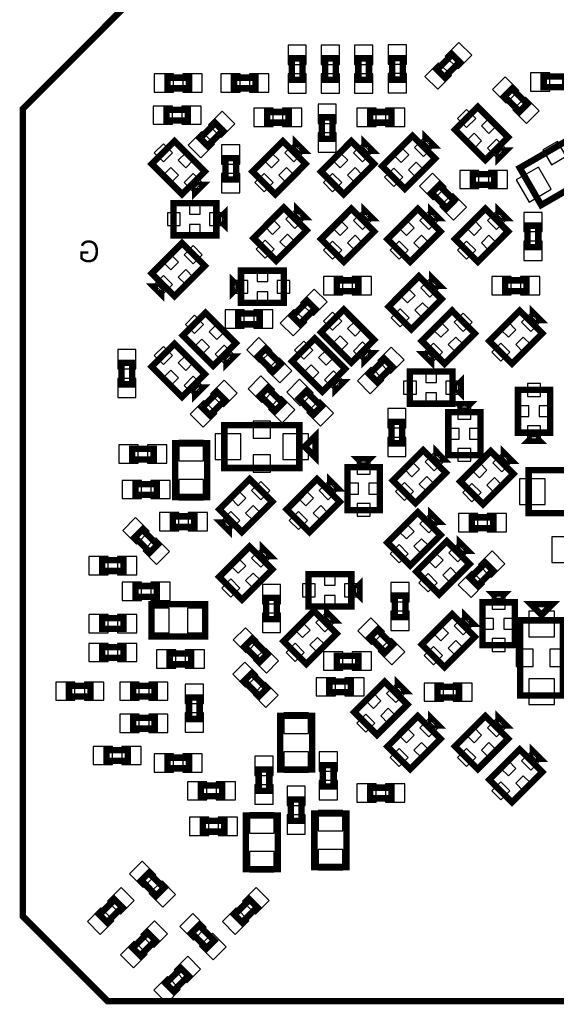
# Model space of a CAD drawing. Extents: x -197 to 9597, y -1478 to 7505.
# Tile 23 of 34: x 4061 to 4562, y 2678 to 3596. Entities that reach past the tile are written whole.
import ezdxf

# ---------------------------------------------------------------- set-up
doc = ezdxf.new("R2010")
doc.units = 0
for name, color, linetype in [('BG_BASY', 231, 'CONTINUOUS'), ('PG_ASSEMBLY_BOTTOM', 52, 'CONTINUOUS'), ('PIN_BOTTOM', 1, 'CONTINUOUS')]:
    doc.layers.add(name, color=color, linetype=linetype)

msp = doc.modelspace()

# ---------------------------------------------------------------- linework, layer by layer
at = {"layer": 'PG_ASSEMBLY_BOTTOM', "const_width": 6}
for points in [[(4176.48, 2681.016), (4777.48, 2681.016), (4937.48, 2841.016), (4937.48, 3547.016), (4869.48, 3615.016), (4166.48, 3615.016), (4064.48, 3513.016), (4064.48, 2760.016), (4143.48, 2681.016), (4176.48, 2681.016)], [(4315.48, 3540.016), (4315.48, 3560.016), (4325.48, 3560.016), (4325.48, 3540.016), (4315.48, 3540.016)], [(4346.48, 3540.016), (4346.48, 3560.016), (4356.48, 3560.016), (4356.48, 3540.016), (4346.48, 3540.016)], [(4377.48, 3540.016), (4377.48, 3560.016), (4387.48, 3560.016), (4387.48, 3540.016), (4377.48, 3540.016)], [(4409, 3540.111), (4409, 3560.111), (4419, 3560.111), (4419, 3540.111), (4409, 3540.111)], [(4472.087, 3556.552), (4457.944, 3542.409), (4450.873, 3549.48), (4465.016, 3563.623), (4472.087, 3556.552)], [(4219.48, 3532.016), (4199.48, 3532.016), (4199.48, 3542.016), (4219.48, 3542.016), (4219.48, 3532.016)], [(4261.48, 3542.016), (4281.48, 3542.016), (4281.48, 3532.016), (4261.48, 3532.016), (4261.48, 3542.016)], [(4550.48, 3543.016), (4570.48, 3543.016), (4570.48, 3533.016), (4550.48, 3533.016), (4550.48, 3543.016)], [(4528.016, 3510.409), (4513.873, 3524.552), (4520.944, 3531.623), (4535.087, 3517.48), (4528.016, 3510.409)], [(4496.016, 3465.267), (4467.731, 3493.552), (4488.944, 3514.765), (4517.229, 3486.48), (4496.016, 3465.267)], [(4218.48, 3502.016), (4198.48, 3502.016), (4198.48, 3512.016), (4218.48, 3512.016), (4218.48, 3502.016)], [(4292.479, 3510.016), (4312.481, 3510.016), (4312.481, 3500.016), (4292.479, 3500.016), (4292.479, 3510.016)], [(4353.48, 3505.016), (4353.48, 3485.016), (4343.48, 3485.016), (4343.48, 3505.016), (4353.48, 3505.016)], [(4388.48, 3510.016), (4408.48, 3510.016), (4408.48, 3500.016), (4388.48, 3500.016), (4388.48, 3510.016)], [(4251.087, 3492.552), (4236.944, 3478.409), (4229.873, 3485.48), (4244.016, 3499.623), (4251.087, 3492.552)], [(4449.229, 3466.552), (4420.944, 3438.267), (4399.731, 3459.48), (4428.016, 3487.765), (4449.229, 3466.552)], [(4447.461, 3478.926), (4440.39, 3485.997), (4440.39, 3478.926), (4447.461, 3478.926)], [(4608.791, 3458.196), (4548.169, 3423.195), (4528.169, 3457.836), (4588.791, 3492.837), (4608.791, 3458.196)], [(4213.016, 3433.267), (4184.731, 3461.552), (4205.944, 3482.765), (4234.229, 3454.48), (4213.016, 3433.267)], [(4328.229, 3461.552), (4299.944, 3433.267), (4278.731, 3454.48), (4307.016, 3482.765), (4328.229, 3461.552)], [(4326.461, 3473.926), (4319.39, 3480.997), (4319.39, 3473.926), (4326.461, 3473.926)], [(4392.229, 3461.552), (4363.944, 3433.267), (4342.731, 3454.48), (4371.016, 3482.765), (4392.229, 3461.552)], [(4390.461, 3473.926), (4383.39, 3480.997), (4383.39, 3473.926), (4390.461, 3473.926)], [(4508.39, 3467.035), (4515.461, 3474.106), (4508.39, 3474.106), (4508.39, 3467.035)], [(4263.48, 3467.016), (4263.48, 3447.016), (4253.48, 3447.016), (4253.48, 3467.016), (4263.48, 3467.016)], [(4484.48, 3452.016), (4504.48, 3452.016), (4504.48, 3442.016), (4484.48, 3442.016), (4484.48, 3452.016)], [(4225.39, 3435.035), (4232.461, 3442.106), (4225.39, 3442.106), (4225.39, 3435.035)], [(4452.944, 3441.623), (4467.087, 3427.48), (4460.016, 3420.409), (4445.873, 3434.552), (4452.944, 3441.623)], [(4244.981, 3395.016), (4204.979, 3395.016), (4204.979, 3425.016), (4244.981, 3425.016), (4244.981, 3395.016)], [(4329.229, 3399.552), (4300.944, 3371.267), (4279.731, 3392.48), (4308.016, 3420.765), (4329.229, 3399.552)], [(4327.461, 3411.926), (4320.39, 3418.997), (4320.39, 3411.926), (4327.461, 3411.926)], [(4390.461, 3410.926), (4383.39, 3417.997), (4383.39, 3410.926), (4390.461, 3410.926)], [(4452.461, 3410.926), (4445.39, 3417.997), (4445.39, 3410.926), (4452.461, 3410.926)], [(4515.461, 3410.926), (4508.39, 3417.997), (4508.39, 3410.926), (4515.461, 3410.926)], [(4252.48, 3405.016), (4252.48, 3415.016), (4247.48, 3410.016), (4252.48, 3405.016)], [(4392.229, 3398.552), (4363.944, 3370.267), (4342.731, 3391.48), (4371.016, 3419.765), (4392.229, 3398.552)], [(4454.229, 3398.552), (4425.944, 3370.267), (4404.731, 3391.48), (4433.016, 3419.765), (4454.229, 3398.552)], [(4517.229, 3398.552), (4488.944, 3370.267), (4467.731, 3391.48), (4496.016, 3419.765), (4517.229, 3398.552)], [(4535.48, 3384.016), (4535.48, 3404.016), (4545.48, 3404.016), (4545.48, 3384.016), (4535.48, 3384.016)], [(4184.731, 3359.48), (4213.016, 3387.765), (4234.229, 3366.552), (4205.944, 3338.267), (4184.731, 3359.48)], [(4267.979, 3362.016), (4307.981, 3362.016), (4307.981, 3332.016), (4267.979, 3332.016), (4267.979, 3362.016)], [(4455.229, 3335.552), (4426.944, 3307.267), (4405.731, 3328.48), (4434.016, 3356.765), (4455.229, 3335.552)], [(4453.461, 3347.926), (4446.39, 3354.997), (4446.39, 3347.926), (4453.461, 3347.926)], [(4260.48, 3352.016), (4260.48, 3342.016), (4265.48, 3347.016), (4260.48, 3352.016)], [(4377.48, 3343.016), (4357.48, 3343.016), (4357.48, 3353.016), (4377.48, 3353.016), (4377.48, 3343.016)], [(4514.48, 3353.016), (4534.48, 3353.016), (4534.48, 3343.016), (4514.48, 3343.016), (4514.48, 3353.016)], [(4186.499, 3347.106), (4193.57, 3340.035), (4193.57, 3347.106), (4186.499, 3347.106)], [(4315.873, 3319.48), (4330.016, 3333.623), (4337.087, 3326.552), (4322.944, 3312.409), (4315.873, 3319.48)], [(4242.016, 3273.267), (4213.731, 3301.552), (4234.944, 3322.765), (4263.229, 3294.48), (4242.016, 3273.267)], [(4285.48, 3312.016), (4265.48, 3312.016), (4265.48, 3322.016), (4285.48, 3322.016), (4285.48, 3312.016)], [(4371.016, 3276.267), (4342.731, 3304.552), (4363.944, 3325.765), (4392.229, 3297.48), (4371.016, 3276.267)], [(4436.731, 3296.48), (4465.016, 3324.765), (4486.229, 3303.552), (4457.944, 3275.267), (4436.731, 3296.48)], [(4549.229, 3303.552), (4520.944, 3275.267), (4499.731, 3296.48), (4528.016, 3324.765), (4549.229, 3303.552)], [(4547.461, 3315.926), (4540.39, 3322.997), (4540.39, 3315.926), (4547.461, 3315.926)], [(4213.016, 3244.267), (4184.731, 3272.552), (4205.944, 3293.765), (4234.229, 3265.48), (4213.016, 3244.267)], [(4344.016, 3249.267), (4315.731, 3277.552), (4336.944, 3298.765), (4365.229, 3270.48), (4344.016, 3249.267)], [(4290.944, 3289.123), (4305.087, 3274.98), (4298.016, 3267.909), (4283.873, 3282.052), (4290.944, 3289.123)], [(4383.39, 3278.035), (4390.461, 3285.106), (4383.39, 3285.106), (4383.39, 3278.035)], [(4438.499, 3284.106), (4445.57, 3277.035), (4445.57, 3284.106), (4438.499, 3284.106)], [(4156.48, 3256.016), (4156.48, 3276.016), (4166.48, 3276.016), (4166.48, 3256.016), (4156.48, 3256.016)], [(4254.39, 3275.035), (4261.461, 3282.106), (4254.39, 3282.106), (4254.39, 3275.035)], [(4409.087, 3272.552), (4394.944, 3258.409), (4387.873, 3265.48), (4402.016, 3279.623), (4409.087, 3272.552)], [(4465.48, 3238.016), (4425.48, 3238.016), (4425.48, 3268.016), (4465.48, 3268.016), (4465.48, 3238.016)], [(4356.39, 3251.035), (4363.461, 3258.106), (4356.39, 3258.106), (4356.39, 3251.035)], [(4472.98, 3248.016), (4472.98, 3258.016), (4467.98, 3253.016), (4472.98, 3248.016)], [(4225.39, 3246.035), (4232.461, 3253.106), (4225.39, 3253.106), (4225.39, 3246.035)], [(4253.087, 3241.552), (4238.944, 3227.409), (4231.873, 3234.48), (4246.016, 3248.623), (4253.087, 3241.552)], [(4292.944, 3252.623), (4307.087, 3238.48), (4300.016, 3231.409), (4285.873, 3245.552), (4292.944, 3252.623)], [(4328.944, 3249.623), (4343.087, 3235.48), (4336.016, 3228.409), (4321.873, 3242.552), (4328.944, 3249.623)], [(4526.48, 3211.016), (4526.48, 3251.016), (4556.48, 3251.016), (4556.48, 3211.016), (4526.48, 3211.016)], [(4491.48, 3230.016), (4491.48, 3190.016), (4461.48, 3190.016), (4461.48, 3230.016), (4491.48, 3230.016)], [(4481.48, 3237.516), (4471.48, 3237.516), (4476.48, 3232.516), (4481.48, 3237.516)], [(4408.48, 3201.016), (4408.48, 3221.016), (4418.48, 3221.016), (4418.48, 3201.016), (4408.48, 3201.016)], [(4322.48, 3178.016), (4252.48, 3178.016), (4252.48, 3218.016), (4322.48, 3218.016), (4322.48, 3178.016)], [(4337.48, 3188.016), (4337.48, 3208.016), (4327.48, 3198.016), (4337.48, 3188.016)], [(4206.48, 3151.016), (4206.48, 3201.016), (4236.48, 3201.016), (4236.48, 3151.016), (4206.48, 3151.016)], [(4536.48, 3203.516), (4546.48, 3203.516), (4541.48, 3208.516), (4536.48, 3203.516)], [(4186.48, 3186.016), (4166.48, 3186.016), (4166.48, 3196.016), (4186.48, 3196.016), (4186.48, 3186.016)], [(4459.229, 3173.552), (4430.944, 3145.267), (4409.731, 3166.48), (4438.016, 3194.765), (4459.229, 3173.552)], [(4457.461, 3185.926), (4450.39, 3192.997), (4450.39, 3185.926), (4457.461, 3185.926)], [(4522.229, 3172.552), (4493.944, 3144.267), (4472.731, 3165.48), (4501.016, 3193.765), (4522.229, 3172.552)], [(4520.461, 3184.926), (4513.39, 3191.997), (4513.39, 3184.926), (4520.461, 3184.926)], [(4387.48, 3186.266), (4377.48, 3186.266), (4382.48, 3181.266), (4387.48, 3186.266)], [(4397.48, 3178.766), (4397.48, 3138.766), (4367.48, 3138.766), (4367.48, 3178.766), (4397.48, 3178.766)], [(4606.48, 3136.016), (4536.48, 3136.016), (4536.48, 3176.016), (4606.48, 3176.016), (4606.48, 3136.016)], [(4247.731, 3139.48), (4276.016, 3167.765), (4297.229, 3146.552), (4268.944, 3118.267), (4247.731, 3139.48)], [(4360.229, 3146.552), (4331.944, 3118.267), (4310.731, 3139.48), (4339.016, 3167.765), (4360.229, 3146.552)], [(4358.461, 3158.926), (4351.39, 3165.997), (4351.39, 3158.926), (4358.461, 3158.926)], [(4189.48, 3153.016), (4169.48, 3153.016), (4169.48, 3163.016), (4189.48, 3163.016), (4189.48, 3153.016)], [(4454.229, 3115.552), (4425.944, 3087.267), (4404.731, 3108.48), (4433.016, 3136.765), (4454.229, 3115.552)], [(4452.461, 3127.926), (4445.39, 3134.997), (4445.39, 3127.926), (4452.461, 3127.926)], [(4224.48, 3123.016), (4204.48, 3123.016), (4204.48, 3133.016), (4224.48, 3133.016), (4224.48, 3123.016)], [(4503.48, 3122.016), (4483.48, 3122.016), (4483.48, 3132.016), (4503.48, 3132.016), (4503.48, 3122.016)], [(4183.016, 3099.409), (4168.873, 3113.552), (4175.944, 3120.623), (4190.087, 3106.48), (4183.016, 3099.409)], [(4249.499, 3127.106), (4256.57, 3120.035), (4256.57, 3127.106), (4249.499, 3127.106)], [(4481.229, 3088.552), (4452.944, 3060.267), (4431.731, 3081.48), (4460.016, 3109.765), (4481.229, 3088.552)], [(4479.461, 3100.926), (4472.39, 3107.997), (4472.39, 3100.926), (4479.461, 3100.926)], [(4297.229, 3083.552), (4268.944, 3055.267), (4247.731, 3076.48), (4276.016, 3104.765), (4297.229, 3083.552)], [(4295.461, 3095.926), (4288.39, 3102.997), (4288.39, 3095.926), (4295.461, 3095.926)], [(4158.481, 3082.016), (4138.479, 3082.016), (4138.479, 3092.016), (4158.481, 3092.016), (4158.481, 3082.016)], [(4481.873, 3075.48), (4496.016, 3089.623), (4503.087, 3082.552), (4488.944, 3068.409), (4481.873, 3075.48)], [(4370.98, 3049.016), (4330.98, 3049.016), (4330.98, 3079.016), (4370.98, 3079.016), (4370.98, 3049.016)], [(4378.48, 3059.016), (4378.48, 3069.016), (4373.48, 3064.016), (4378.48, 3059.016)], [(4189.48, 3058.016), (4169.48, 3058.016), (4169.48, 3068.016), (4189.48, 3068.016), (4189.48, 3058.016)], [(4291.48, 3037.016), (4291.48, 3057.016), (4301.48, 3057.016), (4301.48, 3037.016), (4291.48, 3037.016)], [(4411.48, 3039.016), (4411.48, 3059.016), (4421.48, 3059.016), (4421.48, 3039.016), (4411.48, 3039.016)], [(4513.48, 3060.266), (4503.48, 3060.266), (4508.48, 3055.266), (4513.48, 3060.266)], [(4234.48, 3021.016), (4184.48, 3021.016), (4184.48, 3051.016), (4234.48, 3051.016), (4234.48, 3021.016)], [(4357.229, 3023.552), (4328.944, 2995.267), (4307.731, 3016.48), (4336.016, 3044.765), (4357.229, 3023.552)], [(4355.461, 3035.926), (4348.39, 3042.997), (4348.39, 3035.926), (4355.461, 3035.926)], [(4523.48, 3052.767), (4523.48, 3012.765), (4493.48, 3012.765), (4493.48, 3052.767), (4523.48, 3052.767)], [(4558.48, 3051.016), (4538.48, 3051.016), (4548.48, 3041.016), (4558.48, 3051.016)], [(4158.48, 3028.016), (4138.48, 3028.016), (4138.48, 3038.016), (4158.48, 3038.016), (4158.48, 3028.016)], [(4486.229, 3020.552), (4457.944, 2992.267), (4436.731, 3013.48), (4465.016, 3041.765), (4486.229, 3020.552)], [(4484.461, 3032.926), (4477.39, 3039.997), (4477.39, 3032.926), (4484.461, 3032.926)], [(4568.48, 3036.016), (4568.48, 2966.016), (4528.48, 2966.016), (4528.48, 3036.016), (4568.48, 3036.016)], [(4402.516, 3005.909), (4388.373, 3020.052), (4395.444, 3027.123), (4409.587, 3012.98), (4402.516, 3005.909)], [(4285.516, 2997.409), (4271.373, 3011.552), (4278.444, 3018.623), (4292.587, 3004.48), (4285.516, 2997.409)], [(4158.481, 3001.016), (4138.479, 3001.016), (4138.479, 3011.016), (4158.481, 3011.016), (4158.481, 3001.016)], [(4221.48, 2995.016), (4201.48, 2995.016), (4201.48, 3005.016), (4221.48, 3005.016), (4221.48, 2995.016)], [(4377.48, 2993.016), (4357.48, 2993.016), (4357.48, 3003.016), (4377.48, 3003.016), (4377.48, 2993.016)], [(4285.016, 2965.409), (4270.873, 2979.552), (4277.944, 2986.623), (4292.087, 2972.48), (4285.016, 2965.409)], [(4421.461, 2969.926), (4414.39, 2976.997), (4414.39, 2969.926), (4421.461, 2969.926)], [(4127.48, 2965.016), (4107.48, 2965.016), (4107.48, 2975.016), (4127.48, 2975.016), (4127.48, 2965.016)], [(4187.481, 2965.016), (4167.479, 2965.016), (4167.479, 2975.016), (4187.481, 2975.016), (4187.481, 2965.016)], [(4350.48, 2979.016), (4370.48, 2979.016), (4370.48, 2969.016), (4350.48, 2969.016), (4350.48, 2979.016)], [(4423.229, 2957.552), (4394.944, 2929.267), (4373.731, 2950.48), (4402.016, 2978.765), (4423.229, 2957.552)], [(4471.48, 2964.016), (4451.48, 2964.016), (4451.48, 2974.016), (4471.48, 2974.016), (4471.48, 2964.016)], [(4219.48, 2944.015), (4219.48, 2964.017), (4229.48, 2964.017), (4229.48, 2944.015), (4219.48, 2944.015)], [(4187.481, 2935.016), (4167.479, 2935.016), (4167.479, 2945.016), (4187.481, 2945.016), (4187.481, 2935.016)], [(4334.48, 2947.016), (4334.48, 2897.016), (4304.48, 2897.016), (4304.48, 2947.016), (4334.48, 2947.016)], [(4454.229, 2925.552), (4425.944, 2897.267), (4404.731, 2918.48), (4433.016, 2946.765), (4454.229, 2925.552)], [(4452.461, 2937.926), (4445.39, 2944.997), (4445.39, 2937.926), (4452.461, 2937.926)], [(4517.229, 2925.552), (4488.944, 2897.267), (4467.731, 2918.48), (4496.016, 2946.765), (4517.229, 2925.552)], [(4515.461, 2937.926), (4508.39, 2944.997), (4508.39, 2937.926), (4515.461, 2937.926)], [(4549.229, 2894.552), (4520.944, 2866.267), (4499.731, 2887.48), (4528.016, 2915.765), (4549.229, 2894.552)], [(4547.461, 2906.926), (4540.39, 2913.997), (4540.39, 2906.926), (4547.461, 2906.926)], [(4162.481, 2905.016), (4142.479, 2905.016), (4142.479, 2915.016), (4162.481, 2915.016), (4162.481, 2905.016)], [(4219.48, 2898.016), (4199.48, 2898.016), (4199.48, 2908.016), (4219.48, 2908.016), (4219.48, 2898.016)], [(4354.48, 2901.016), (4354.48, 2881.016), (4344.48, 2881.016), (4344.48, 2901.016), (4354.48, 2901.016)], [(4294.48, 2897.016), (4294.48, 2877.016), (4284.48, 2877.016), (4284.48, 2897.016), (4294.48, 2897.016)], [(4250.48, 2872.016), (4230.48, 2872.016), (4230.48, 2882.016), (4250.48, 2882.016), (4250.48, 2872.016)], [(4388.48, 2880.016), (4408.48, 2880.016), (4408.48, 2870.016), (4388.48, 2870.016), (4388.48, 2880.016)], [(4324.48, 2869.016), (4324.48, 2849.016), (4314.48, 2849.016), (4314.48, 2869.016), (4324.48, 2869.016)], [(4302.48, 2854.016), (4302.48, 2804.016), (4272.48, 2804.016), (4272.48, 2854.016), (4302.48, 2854.016)], [(4366.48, 2856.016), (4366.48, 2806.016), (4336.48, 2806.016), (4336.48, 2856.016), (4366.48, 2856.016)], [(4252.481, 2839.016), (4232.479, 2839.016), (4232.479, 2849.016), (4252.481, 2849.016), (4252.481, 2839.016)], [(4181.944, 2800.623), (4196.087, 2786.48), (4189.016, 2779.409), (4174.873, 2793.552), (4181.944, 2800.623)], [(4135.873, 2761.48), (4150.016, 2775.623), (4157.087, 2768.552), (4142.944, 2754.409), (4135.873, 2761.48)], [(4283.087, 2768.552), (4268.944, 2754.409), (4261.873, 2761.48), (4276.016, 2775.623), (4283.087, 2768.552)], [(4236.016, 2730.409), (4221.873, 2744.552), (4228.944, 2751.623), (4243.087, 2737.48), (4236.016, 2730.409)], [(4166.873, 2730.48), (4181.016, 2744.623), (4188.087, 2737.552), (4173.944, 2723.409), (4166.873, 2730.48)], [(4197.873, 2697.48), (4212.016, 2711.623), (4219.087, 2704.552), (4204.944, 2690.409), (4197.873, 2697.48)]]:
    msp.add_lwpolyline(points, dxfattribs=at)
at = {"layer": 'PIN_BOTTOM'}
for points in [[(4311.98, 3554.402), (4328.98, 3554.402), (4328.98, 3572.402), (4311.98, 3572.402)], [(4342.98, 3554.402), (4359.98, 3554.402), (4359.98, 3572.402), (4342.98, 3572.402)], [(4373.98, 3554.402), (4390.98, 3554.402), (4390.98, 3572.402), (4373.98, 3572.402)], [(4405.5, 3554.497), (4422.5, 3554.497), (4422.5, 3572.497), (4405.5, 3572.497)], [(4483.319, 3562.835), (4471.299, 3574.855), (4458.571, 3562.127), (4470.591, 3550.107)], [(4464.389, 3543.905), (4452.369, 3555.925), (4439.641, 3543.197), (4451.661, 3531.177)], [(4205.094, 3528.516), (4205.094, 3545.516), (4187.094, 3545.516), (4187.094, 3528.516)], [(4231.866, 3528.516), (4231.866, 3545.516), (4213.866, 3545.516), (4213.866, 3528.516)], [(4249.094, 3545.516), (4249.094, 3528.516), (4267.094, 3528.516), (4267.094, 3545.516)], [(4275.866, 3545.516), (4275.866, 3528.516), (4293.866, 3528.516), (4293.866, 3545.516)], [(4311.98, 3527.63), (4328.98, 3527.63), (4328.98, 3545.63), (4311.98, 3545.63)], [(4342.98, 3527.63), (4359.98, 3527.63), (4359.98, 3545.63), (4342.98, 3545.63)], [(4373.98, 3527.63), (4390.98, 3527.63), (4390.98, 3545.63), (4373.98, 3545.63)], [(4405.5, 3527.725), (4422.5, 3527.725), (4422.5, 3545.725), (4405.5, 3545.725)], [(4538.094, 3546.516), (4538.094, 3529.516), (4556.094, 3529.516), (4556.094, 3546.516)], [(4515.369, 3518.107), (4527.389, 3530.127), (4514.661, 3542.855), (4502.641, 3530.835)], [(4356.98, 3517.402), (4339.98, 3517.402), (4339.98, 3499.402), (4356.98, 3499.402)], [(4534.299, 3499.177), (4546.319, 3511.197), (4533.591, 3523.925), (4521.571, 3511.905)], [(4204.094, 3498.516), (4204.094, 3515.516), (4186.094, 3515.516), (4186.094, 3498.516)], [(4230.866, 3498.516), (4230.866, 3515.516), (4212.866, 3515.516), (4212.866, 3498.516)], [(4262.319, 3498.835), (4250.299, 3510.855), (4237.571, 3498.127), (4249.591, 3486.107)], [(4280.094, 3513.516), (4280.094, 3496.516), (4298.094, 3496.516), (4298.094, 3513.516)], [(4306.866, 3513.516), (4306.866, 3496.516), (4324.866, 3496.516), (4324.866, 3513.516)], [(4376.094, 3513.516), (4376.094, 3496.516), (4394.094, 3496.516), (4394.094, 3513.516)], [(4402.866, 3513.516), (4402.866, 3496.516), (4420.866, 3496.516), (4420.866, 3513.516)], [(4478.561, 3495.45), (4487.046, 3503.935), (4478.561, 3512.42), (4470.076, 3503.935)], [(4499.44, 3489.905), (4506.511, 3496.976), (4499.44, 3504.047), (4492.369, 3496.976)], [(4243.389, 3479.905), (4231.369, 3491.925), (4218.641, 3479.197), (4230.661, 3467.177)], [(4356.98, 3490.63), (4339.98, 3490.63), (4339.98, 3472.63), (4356.98, 3472.63)], [(4485.52, 3475.985), (4492.591, 3483.056), (4485.52, 3490.127), (4478.449, 3483.056)], [(4195.561, 3463.45), (4204.046, 3471.935), (4195.561, 3480.42), (4187.076, 3471.935)], [(4266.98, 3479.402), (4249.98, 3479.402), (4249.98, 3461.402), (4266.98, 3461.402)], [(4325.884, 3471.935), (4317.399, 3480.42), (4308.914, 3471.935), (4317.399, 3463.45)], [(4389.884, 3471.935), (4381.399, 3480.42), (4372.914, 3471.935), (4381.399, 3463.45)], [(4446.884, 3476.935), (4438.399, 3485.42), (4429.914, 3476.935), (4438.399, 3468.45)], [(4506.399, 3467.612), (4514.884, 3476.097), (4506.399, 3484.582), (4497.914, 3476.097)], [(4571.534, 3468.726), (4563.534, 3482.582), (4549.678, 3474.582), (4557.678, 3460.726)], [(4216.44, 3457.905), (4223.511, 3464.976), (4216.44, 3472.047), (4209.369, 3464.976)], [(4303.591, 3464.976), (4296.52, 3472.047), (4289.449, 3464.976), (4296.52, 3457.905)], [(4367.591, 3464.976), (4360.52, 3472.047), (4353.449, 3464.976), (4360.52, 3457.905)], [(4424.591, 3469.976), (4417.52, 3477.047), (4410.449, 3469.976), (4417.52, 3462.905)], [(4438.511, 3456.056), (4431.44, 3463.127), (4424.369, 3456.056), (4431.44, 3448.985)], [(4202.52, 3443.985), (4209.591, 3451.056), (4202.52, 3458.127), (4195.449, 3451.056)], [(4223.399, 3435.612), (4231.884, 3444.097), (4223.399, 3452.582), (4214.914, 3444.097)], [(4266.98, 3452.63), (4249.98, 3452.63), (4249.98, 3434.63), (4266.98, 3434.63)], [(4298.046, 3444.097), (4289.561, 3452.582), (4281.076, 3444.097), (4289.561, 3435.612)], [(4317.511, 3451.056), (4310.44, 3458.127), (4303.369, 3451.056), (4310.44, 3443.985)], [(4362.046, 3444.097), (4353.561, 3452.582), (4345.076, 3444.097), (4353.561, 3435.612)], [(4381.511, 3451.056), (4374.44, 3458.127), (4367.369, 3451.056), (4374.44, 3443.985)], [(4419.046, 3449.097), (4410.561, 3457.582), (4402.076, 3449.097), (4410.561, 3440.612)], [(4446.661, 3452.855), (4434.641, 3440.835), (4447.369, 3428.107), (4459.389, 3440.127)], [(4472.094, 3455.516), (4472.094, 3438.516), (4490.094, 3438.516), (4490.094, 3455.516)], [(4498.866, 3455.516), (4498.866, 3438.516), (4516.866, 3438.516), (4516.866, 3455.516)], [(4557.596, 3437.876), (4545.596, 3458.66), (4524.812, 3446.66), (4536.812, 3425.876)], [(4465.591, 3433.925), (4453.571, 3421.905), (4466.299, 3409.177), (4478.319, 3421.197)], [(4229.98, 3414.859), (4229.98, 3424.859), (4219.98, 3424.859), (4219.98, 3414.859)], [(4211.295, 3404.016), (4211.295, 3416.016), (4199.295, 3416.016), (4199.295, 3404.016)], [(4250.665, 3404.016), (4250.665, 3416.016), (4238.665, 3416.016), (4238.665, 3404.016)], [(4326.884, 3409.935), (4318.399, 3418.42), (4309.914, 3409.935), (4318.399, 3401.45)], [(4389.884, 3408.935), (4381.399, 3417.42), (4372.914, 3408.935), (4381.399, 3400.45)], [(4451.884, 3408.935), (4443.399, 3417.42), (4434.914, 3408.935), (4443.399, 3400.45)], [(4514.884, 3408.935), (4506.399, 3417.42), (4497.914, 3408.935), (4506.399, 3400.45)], [(4531.98, 3398.402), (4548.98, 3398.402), (4548.98, 3416.402), (4531.98, 3416.402)], [(4304.591, 3402.976), (4297.52, 3410.047), (4290.449, 3402.976), (4297.52, 3395.905)], [(4367.591, 3401.976), (4360.52, 3409.047), (4353.449, 3401.976), (4360.52, 3394.905)], [(4429.591, 3401.976), (4422.52, 3409.047), (4415.449, 3401.976), (4422.52, 3394.905)], [(4492.591, 3401.976), (4485.52, 3409.047), (4478.449, 3401.976), (4485.52, 3394.905)], [(4229.98, 3395.173), (4229.98, 3405.173), (4219.98, 3405.173), (4219.98, 3395.173)], [(4299.046, 3382.097), (4290.561, 3390.582), (4282.076, 3382.097), (4290.561, 3373.612)], [(4318.511, 3389.056), (4311.44, 3396.127), (4304.369, 3389.056), (4311.44, 3381.985)], [(4362.046, 3381.097), (4353.561, 3389.582), (4345.076, 3381.097), (4353.561, 3372.612)], [(4381.511, 3388.056), (4374.44, 3395.127), (4367.369, 3388.056), (4374.44, 3380.985)], [(4424.046, 3381.097), (4415.561, 3389.582), (4407.076, 3381.097), (4415.561, 3372.612)], [(4443.511, 3388.056), (4436.44, 3395.127), (4429.369, 3388.056), (4436.44, 3380.985)], [(4487.046, 3381.097), (4478.561, 3389.582), (4470.076, 3381.097), (4478.561, 3372.612)], [(4506.511, 3388.056), (4499.44, 3395.127), (4492.369, 3388.056), (4499.44, 3380.985)], [(4531.98, 3371.63), (4548.98, 3371.63), (4548.98, 3389.63), (4531.98, 3389.63)], [(4214.914, 3376.935), (4223.399, 3368.45), (4231.884, 3376.935), (4223.399, 3385.42)], [(4195.449, 3369.976), (4202.52, 3362.905), (4209.591, 3369.976), (4202.52, 3377.047)], [(4209.369, 3356.056), (4216.44, 3348.985), (4223.511, 3356.056), (4216.44, 3363.127)], [(4282.98, 3361.859), (4282.98, 3351.859), (4292.98, 3351.859), (4292.98, 3361.859)], [(4187.076, 3349.097), (4195.561, 3340.612), (4204.046, 3349.097), (4195.561, 3357.582)], [(4262.295, 3353.016), (4262.295, 3341.016), (4274.295, 3341.016), (4274.295, 3353.016)], [(4301.665, 3353.016), (4301.665, 3341.016), (4313.665, 3341.016), (4313.665, 3353.016)], [(4363.094, 3339.516), (4363.094, 3356.516), (4345.094, 3356.516), (4345.094, 3339.516)], [(4389.866, 3339.516), (4389.866, 3356.516), (4371.866, 3356.516), (4371.866, 3339.516)], [(4452.884, 3345.935), (4444.399, 3354.42), (4435.914, 3345.935), (4444.399, 3337.45)], [(4502.094, 3356.516), (4502.094, 3339.516), (4520.094, 3339.516), (4520.094, 3356.516)], [(4528.866, 3356.516), (4528.866, 3339.516), (4546.866, 3339.516), (4546.866, 3356.516)], [(4282.98, 3342.173), (4282.98, 3332.173), (4292.98, 3332.173), (4292.98, 3342.173)], [(4323.571, 3332.127), (4335.591, 3320.107), (4348.319, 3332.835), (4336.299, 3344.855)], [(4430.591, 3338.976), (4423.52, 3346.047), (4416.449, 3338.976), (4423.52, 3331.905)], [(4271.094, 3308.516), (4271.094, 3325.516), (4253.094, 3325.516), (4253.094, 3308.516)], [(4297.866, 3308.516), (4297.866, 3325.516), (4279.866, 3325.516), (4279.866, 3308.516)], [(4304.641, 3313.197), (4316.661, 3301.177), (4329.389, 3313.905), (4317.369, 3325.925)], [(4353.561, 3306.45), (4362.046, 3314.935), (4353.561, 3323.42), (4345.076, 3314.935)], [(4425.046, 3318.097), (4416.561, 3326.582), (4408.076, 3318.097), (4416.561, 3309.612)], [(4444.511, 3325.056), (4437.44, 3332.127), (4430.369, 3325.056), (4437.44, 3317.985)], [(4224.561, 3303.45), (4233.046, 3311.935), (4224.561, 3320.42), (4216.076, 3311.935)], [(4374.44, 3300.905), (4381.511, 3307.976), (4374.44, 3315.047), (4367.369, 3307.976)], [(4447.449, 3306.976), (4454.52, 3299.905), (4461.591, 3306.976), (4454.52, 3314.047)], [(4466.914, 3313.935), (4475.399, 3305.45), (4483.884, 3313.935), (4475.399, 3322.42)], [(4524.591, 3306.976), (4517.52, 3314.047), (4510.449, 3306.976), (4517.52, 3299.905)], [(4546.884, 3313.935), (4538.399, 3322.42), (4529.914, 3313.935), (4538.399, 3305.45)], [(4245.44, 3297.905), (4252.511, 3304.976), (4245.44, 3312.047), (4238.369, 3304.976)], [(4231.52, 3283.985), (4238.591, 3291.056), (4231.52, 3298.127), (4224.449, 3291.056)], [(4284.661, 3299.648), (4273.348, 3288.335), (4285.369, 3276.314), (4296.682, 3287.627)], [(4326.561, 3279.45), (4335.046, 3287.935), (4326.561, 3296.42), (4318.076, 3287.935)], [(4360.52, 3286.985), (4367.591, 3294.056), (4360.52, 3301.127), (4353.449, 3294.056)], [(4461.369, 3293.056), (4468.44, 3285.985), (4475.511, 3293.056), (4468.44, 3300.127)], [(4538.511, 3293.056), (4531.44, 3300.127), (4524.369, 3293.056), (4531.44, 3285.985)], [(4152.98, 3270.402), (4169.98, 3270.402), (4169.98, 3288.402), (4152.98, 3288.402)], [(4195.561, 3274.45), (4204.046, 3282.935), (4195.561, 3291.42), (4187.076, 3282.935)], [(4252.399, 3275.612), (4260.884, 3284.097), (4252.399, 3292.582), (4243.914, 3284.097)], [(4347.44, 3273.905), (4354.511, 3280.976), (4347.44, 3288.047), (4340.369, 3280.976)], [(4381.399, 3278.612), (4389.884, 3287.097), (4381.399, 3295.582), (4372.914, 3287.097)], [(4420.319, 3278.835), (4408.299, 3290.855), (4395.571, 3278.127), (4407.591, 3266.107)], [(4439.076, 3286.097), (4447.561, 3277.612), (4456.046, 3286.097), (4447.561, 3294.582)], [(4519.046, 3286.097), (4510.561, 3294.582), (4502.076, 3286.097), (4510.561, 3277.612)], [(4216.44, 3268.905), (4223.511, 3275.976), (4216.44, 3283.047), (4209.369, 3275.976)], [(4303.591, 3280.718), (4292.278, 3269.405), (4304.299, 3257.384), (4315.612, 3268.697)], [(4202.52, 3254.985), (4209.591, 3262.056), (4202.52, 3269.127), (4195.449, 3262.056)], [(4333.52, 3259.985), (4340.591, 3267.056), (4333.52, 3274.127), (4326.449, 3267.056)], [(4354.399, 3251.612), (4362.884, 3260.097), (4354.399, 3268.582), (4345.914, 3260.097)], [(4401.389, 3259.905), (4389.369, 3271.925), (4376.641, 3259.197), (4388.661, 3247.177)], [(4152.98, 3243.63), (4169.98, 3243.63), (4169.98, 3261.63), (4152.98, 3261.63)], [(4223.399, 3246.612), (4231.884, 3255.097), (4223.399, 3263.582), (4214.914, 3255.097)], [(4264.319, 3247.835), (4252.299, 3259.855), (4239.571, 3247.127), (4251.591, 3235.107)], [(4286.661, 3263.855), (4274.641, 3251.835), (4287.369, 3239.107), (4299.389, 3251.127)], [(4322.661, 3260.855), (4310.641, 3248.835), (4323.369, 3236.107), (4335.389, 3248.127)], [(4431.795, 3247.016), (4431.795, 3259.016), (4419.795, 3259.016), (4419.795, 3247.016)], [(4450.48, 3257.859), (4450.48, 3267.859), (4440.48, 3267.859), (4440.48, 3257.859)], [(4471.165, 3247.016), (4471.165, 3259.016), (4459.165, 3259.016), (4459.165, 3247.016)], [(4535.48, 3244.701), (4547.48, 3244.701), (4547.48, 3256.701), (4535.48, 3256.701)], [(4245.389, 3228.905), (4233.369, 3240.925), (4220.641, 3228.197), (4232.661, 3216.177)], [(4305.591, 3244.925), (4293.571, 3232.905), (4306.299, 3220.177), (4318.319, 3232.197)], [(4341.591, 3241.925), (4329.571, 3229.905), (4342.299, 3217.177), (4354.319, 3229.197)], [(4450.48, 3238.173), (4450.48, 3248.173), (4440.48, 3248.173), (4440.48, 3238.173)], [(4404.98, 3215.402), (4421.98, 3215.402), (4421.98, 3233.402), (4404.98, 3233.402)], [(4482.48, 3235.701), (4470.48, 3235.701), (4470.48, 3223.701), (4482.48, 3223.701)], [(4526.637, 3226.016), (4536.637, 3226.016), (4536.637, 3236.016), (4526.637, 3236.016)], [(4546.323, 3226.016), (4556.323, 3226.016), (4556.323, 3236.016), (4546.323, 3236.016)], [(4295.48, 3205.764), (4295.48, 3221.764), (4279.48, 3221.764), (4279.48, 3205.764)], [(4471.637, 3215.016), (4461.637, 3215.016), (4461.637, 3205.016), (4471.637, 3205.016)], [(4491.323, 3215.016), (4481.323, 3215.016), (4481.323, 3205.016), (4491.323, 3205.016)], [(4535.48, 3205.331), (4547.48, 3205.331), (4547.48, 3217.331), (4535.48, 3217.331)], [(4267.984, 3186.016), (4267.984, 3210.016), (4243.984, 3210.016), (4243.984, 3186.016)], [(4330.976, 3186.016), (4330.976, 3210.016), (4306.976, 3210.016), (4306.976, 3186.016)], [(4404.98, 3188.63), (4421.98, 3188.63), (4421.98, 3206.63), (4404.98, 3206.63)], [(4172.094, 3182.516), (4172.094, 3199.516), (4154.094, 3199.516), (4154.094, 3182.516)], [(4198.866, 3182.516), (4198.866, 3199.516), (4180.866, 3199.516), (4180.866, 3182.516)], [(4209.98, 3184.626), (4232.98, 3184.626), (4232.98, 3203.626), (4209.98, 3203.626)], [(4482.48, 3196.331), (4470.48, 3196.331), (4470.48, 3184.331), (4482.48, 3184.331)], [(4295.48, 3174.268), (4295.48, 3190.268), (4279.48, 3190.268), (4279.48, 3174.268)], [(4456.884, 3183.935), (4448.399, 3192.42), (4439.914, 3183.935), (4448.399, 3175.45)], [(4519.884, 3182.935), (4511.399, 3191.42), (4502.914, 3182.935), (4511.399, 3174.45)], [(4388.48, 3184.451), (4376.48, 3184.451), (4376.48, 3172.451), (4388.48, 3172.451)], [(4434.591, 3176.976), (4427.52, 3184.047), (4420.449, 3176.976), (4427.52, 3169.905)], [(4497.591, 3175.976), (4490.52, 3183.047), (4483.449, 3175.976), (4490.52, 3168.905)], [(4209.98, 3148.406), (4232.98, 3148.406), (4232.98, 3167.406), (4209.98, 3167.406)], [(4448.511, 3163.056), (4441.44, 3170.127), (4434.369, 3163.056), (4441.44, 3155.985)], [(4511.511, 3162.056), (4504.44, 3169.127), (4497.369, 3162.056), (4504.44, 3154.985)], [(4551.984, 3144.016), (4551.984, 3168.016), (4527.984, 3168.016), (4527.984, 3144.016)], [(4175.094, 3149.516), (4175.094, 3166.516), (4157.094, 3166.516), (4157.094, 3149.516)], [(4201.866, 3149.516), (4201.866, 3166.516), (4183.866, 3166.516), (4183.866, 3149.516)], [(4277.914, 3156.935), (4286.399, 3148.45), (4294.884, 3156.935), (4286.399, 3165.42)], [(4357.884, 3156.935), (4349.399, 3165.42), (4340.914, 3156.935), (4349.399, 3148.45)], [(4377.637, 3163.766), (4367.637, 3163.766), (4367.637, 3153.766), (4377.637, 3153.766)], [(4397.323, 3163.766), (4387.323, 3163.766), (4387.323, 3153.766), (4397.323, 3153.766)], [(4429.046, 3156.097), (4420.561, 3164.582), (4412.076, 3156.097), (4420.561, 3147.612)], [(4492.046, 3155.097), (4483.561, 3163.582), (4475.076, 3155.097), (4483.561, 3146.612)], [(4258.449, 3149.976), (4265.52, 3142.905), (4272.591, 3149.976), (4265.52, 3157.047)], [(4335.591, 3149.976), (4328.52, 3157.047), (4321.449, 3149.976), (4328.52, 3142.905)], [(4272.369, 3136.056), (4279.44, 3128.985), (4286.511, 3136.056), (4279.44, 3143.127)], [(4349.511, 3136.056), (4342.44, 3143.127), (4335.369, 3136.056), (4342.44, 3128.985)], [(4388.48, 3145.081), (4376.48, 3145.081), (4376.48, 3133.081), (4388.48, 3133.081)], [(4170.369, 3107.107), (4182.389, 3119.127), (4169.661, 3131.855), (4157.641, 3119.835)], [(4210.094, 3119.516), (4210.094, 3136.516), (4192.094, 3136.516), (4192.094, 3119.516)], [(4236.866, 3119.516), (4236.866, 3136.516), (4218.866, 3136.516), (4218.866, 3119.516)], [(4250.076, 3129.097), (4258.561, 3120.612), (4267.046, 3129.097), (4258.561, 3137.582)], [(4330.046, 3129.097), (4321.561, 3137.582), (4313.076, 3129.097), (4321.561, 3120.612)], [(4451.884, 3125.935), (4443.399, 3134.42), (4434.914, 3125.935), (4443.399, 3117.45)], [(4489.094, 3118.516), (4489.094, 3135.516), (4471.094, 3135.516), (4471.094, 3118.516)], [(4515.866, 3118.516), (4515.866, 3135.516), (4497.866, 3135.516), (4497.866, 3118.516)], [(4429.591, 3118.976), (4422.52, 3126.047), (4415.449, 3118.976), (4422.52, 3111.905)], [(4189.299, 3088.177), (4201.319, 3100.197), (4188.591, 3112.925), (4176.571, 3100.905)], [(4443.511, 3105.056), (4436.44, 3112.127), (4429.369, 3105.056), (4436.44, 3097.985)], [(4581.984, 3090.016), (4581.984, 3114.016), (4557.984, 3114.016), (4557.984, 3090.016)], [(4424.046, 3098.097), (4415.561, 3106.582), (4407.076, 3098.097), (4415.561, 3089.612)], [(4478.884, 3098.935), (4470.399, 3107.42), (4461.914, 3098.935), (4470.399, 3090.45)], [(4144.094, 3078.516), (4144.094, 3095.516), (4126.094, 3095.516), (4126.094, 3078.516)], [(4170.866, 3078.516), (4170.866, 3095.516), (4152.866, 3095.516), (4152.866, 3078.516)], [(4272.591, 3086.976), (4265.52, 3094.047), (4258.449, 3086.976), (4265.52, 3079.905)], [(4294.884, 3093.935), (4286.399, 3102.42), (4277.914, 3093.935), (4286.399, 3085.45)], [(4456.591, 3091.976), (4449.52, 3099.047), (4442.449, 3091.976), (4449.52, 3084.905)], [(4489.571, 3088.127), (4501.591, 3076.107), (4514.319, 3088.835), (4502.299, 3100.855)], [(4470.511, 3078.056), (4463.44, 3085.127), (4456.369, 3078.056), (4463.44, 3070.985)], [(4286.511, 3073.056), (4279.44, 3080.127), (4272.369, 3073.056), (4279.44, 3065.985)], [(4355.98, 3068.859), (4355.98, 3078.859), (4345.98, 3078.859), (4345.98, 3068.859)], [(4451.046, 3071.097), (4442.561, 3079.582), (4434.076, 3071.097), (4442.561, 3062.612)], [(4470.641, 3069.197), (4482.661, 3057.177), (4495.389, 3069.905), (4483.369, 3081.925)], [(4175.094, 3054.516), (4175.094, 3071.516), (4157.094, 3071.516), (4157.094, 3054.516)], [(4201.866, 3054.516), (4201.866, 3071.516), (4183.866, 3071.516), (4183.866, 3054.516)], [(4267.046, 3066.097), (4258.561, 3074.582), (4250.076, 3066.097), (4258.561, 3057.612)], [(4287.98, 3051.402), (4304.98, 3051.402), (4304.98, 3069.402), (4287.98, 3069.402)], [(4337.295, 3058.016), (4337.295, 3070.016), (4325.295, 3070.016), (4325.295, 3058.016)], [(4376.665, 3058.016), (4376.665, 3070.016), (4364.665, 3070.016), (4364.665, 3058.016)], [(4407.98, 3053.402), (4424.98, 3053.402), (4424.98, 3071.402), (4407.98, 3071.402)], [(4355.98, 3049.173), (4355.98, 3059.173), (4345.98, 3059.173), (4345.98, 3049.173)], [(4514.48, 3058.451), (4502.48, 3058.451), (4502.48, 3046.451), (4514.48, 3046.451)], [(4144.094, 3024.516), (4144.094, 3041.516), (4126.094, 3041.516), (4126.094, 3024.516)], [(4170.866, 3024.516), (4170.866, 3041.516), (4152.866, 3041.516), (4152.866, 3024.516)], [(4200.87, 3024.516), (4200.87, 3047.516), (4181.87, 3047.516), (4181.87, 3024.516)], [(4237.09, 3024.516), (4237.09, 3047.516), (4218.09, 3047.516), (4218.09, 3024.516)], [(4287.98, 3024.63), (4304.98, 3024.63), (4304.98, 3042.63), (4287.98, 3042.63)], [(4354.884, 3033.935), (4346.399, 3042.42), (4337.914, 3033.935), (4346.399, 3025.45)], [(4407.98, 3026.63), (4424.98, 3026.63), (4424.98, 3044.63), (4407.98, 3044.63)], [(4483.884, 3030.935), (4475.399, 3039.42), (4466.914, 3030.935), (4475.399, 3022.45)], [(4560.48, 3044.512), (4536.48, 3044.512), (4536.48, 3020.512), (4560.48, 3020.512)], [(4332.591, 3026.976), (4325.52, 3034.047), (4318.449, 3026.976), (4325.52, 3019.905)], [(4389.869, 3013.607), (4401.889, 3025.627), (4389.161, 3038.355), (4377.141, 3026.335)], [(4461.591, 3023.976), (4454.52, 3031.047), (4447.449, 3023.976), (4454.52, 3016.905)], [(4503.637, 3037.766), (4493.637, 3037.766), (4493.637, 3027.766), (4503.637, 3027.766)], [(4523.323, 3037.766), (4513.323, 3037.766), (4513.323, 3027.766), (4523.323, 3027.766)], [(4272.869, 3005.814), (4284.182, 3017.127), (4272.161, 3029.148), (4260.848, 3017.835)], [(4144.094, 2997.516), (4144.094, 3014.516), (4126.094, 3014.516), (4126.094, 2997.516)], [(4170.866, 2997.516), (4170.866, 3014.516), (4152.866, 3014.516), (4152.866, 2997.516)], [(4327.046, 3006.097), (4318.561, 3014.582), (4310.076, 3006.097), (4318.561, 2997.612)], [(4346.511, 3013.056), (4339.44, 3020.127), (4332.369, 3013.056), (4339.44, 3005.985)], [(4408.799, 2994.677), (4420.819, 3006.697), (4408.091, 3019.425), (4396.071, 3007.405)], [(4456.046, 3003.097), (4447.561, 3011.582), (4439.076, 3003.097), (4447.561, 2994.612)], [(4475.511, 3010.056), (4468.44, 3017.127), (4461.369, 3010.056), (4468.44, 3002.985)], [(4514.48, 3019.081), (4502.48, 3019.081), (4502.48, 3007.081), (4514.48, 3007.081)], [(4207.094, 2991.516), (4207.094, 3008.516), (4189.094, 3008.516), (4189.094, 2991.516)], [(4233.866, 2991.516), (4233.866, 3008.516), (4215.866, 3008.516), (4215.866, 2991.516)], [(4291.799, 2986.884), (4303.112, 2998.197), (4291.091, 3010.218), (4279.778, 2998.905)], [(4363.094, 2989.516), (4363.094, 3006.516), (4345.094, 3006.516), (4345.094, 2989.516)], [(4389.866, 2989.516), (4389.866, 3006.516), (4371.866, 3006.516), (4371.866, 2989.516)], [(4540.732, 3009.016), (4524.732, 3009.016), (4524.732, 2993.016), (4540.732, 2993.016)], [(4572.228, 3009.016), (4556.228, 3009.016), (4556.228, 2993.016), (4572.228, 2993.016)], [(4272.369, 2973.814), (4283.682, 2985.127), (4271.661, 2997.148), (4260.348, 2985.835)], [(4113.094, 2961.516), (4113.094, 2978.516), (4095.094, 2978.516), (4095.094, 2961.516)], [(4139.866, 2961.516), (4139.866, 2978.516), (4121.866, 2978.516), (4121.866, 2961.516)], [(4173.094, 2961.516), (4173.094, 2978.516), (4155.094, 2978.516), (4155.094, 2961.516)], [(4199.866, 2961.516), (4199.866, 2978.516), (4181.866, 2978.516), (4181.866, 2961.516)], [(4215.98, 2958.402), (4232.98, 2958.402), (4232.98, 2976.402), (4215.98, 2976.402)], [(4291.299, 2954.884), (4302.612, 2966.197), (4290.591, 2978.218), (4279.278, 2966.905)], [(4338.094, 2982.516), (4338.094, 2965.516), (4356.094, 2965.516), (4356.094, 2982.516)], [(4364.866, 2982.516), (4364.866, 2965.516), (4382.866, 2965.516), (4382.866, 2982.516)], [(4420.884, 2967.935), (4412.399, 2976.42), (4403.914, 2967.935), (4412.399, 2959.45)], [(4457.094, 2960.516), (4457.094, 2977.516), (4439.094, 2977.516), (4439.094, 2960.516)], [(4483.866, 2960.516), (4483.866, 2977.516), (4465.866, 2977.516), (4465.866, 2960.516)], [(4560.48, 2981.52), (4536.48, 2981.52), (4536.48, 2957.52), (4560.48, 2957.52)], [(4398.591, 2960.976), (4391.52, 2968.047), (4384.449, 2960.976), (4391.52, 2953.905)], [(4173.094, 2931.516), (4173.094, 2948.516), (4155.094, 2948.516), (4155.094, 2931.516)], [(4199.866, 2931.516), (4199.866, 2948.516), (4181.866, 2948.516), (4181.866, 2931.516)], [(4215.98, 2931.63), (4232.98, 2931.63), (4232.98, 2949.63), (4215.98, 2949.63)], [(4330.98, 2949.626), (4307.98, 2949.626), (4307.98, 2930.626), (4330.98, 2930.626)], [(4393.046, 2940.097), (4384.561, 2948.582), (4376.076, 2940.097), (4384.561, 2931.612)], [(4412.511, 2947.056), (4405.44, 2954.127), (4398.369, 2947.056), (4405.44, 2939.985)], [(4451.884, 2935.935), (4443.399, 2944.42), (4434.914, 2935.935), (4443.399, 2927.45)], [(4514.884, 2935.935), (4506.399, 2944.42), (4497.914, 2935.935), (4506.399, 2927.45)], [(4429.591, 2928.976), (4422.52, 2936.047), (4415.449, 2928.976), (4422.52, 2921.905)], [(4492.591, 2928.976), (4485.52, 2936.047), (4478.449, 2928.976), (4485.52, 2921.905)], [(4443.511, 2915.056), (4436.44, 2922.127), (4429.369, 2915.056), (4436.44, 2907.985)], [(4506.511, 2915.056), (4499.44, 2922.127), (4492.369, 2915.056), (4499.44, 2907.985)], [(4148.094, 2901.516), (4148.094, 2918.516), (4130.094, 2918.516), (4130.094, 2901.516)], [(4174.866, 2901.516), (4174.866, 2918.516), (4156.866, 2918.516), (4156.866, 2901.516)], [(4205.094, 2894.516), (4205.094, 2911.516), (4187.094, 2911.516), (4187.094, 2894.516)], [(4231.866, 2894.516), (4231.866, 2911.516), (4213.866, 2911.516), (4213.866, 2894.516)], [(4330.98, 2913.406), (4307.98, 2913.406), (4307.98, 2894.406), (4330.98, 2894.406)], [(4357.98, 2913.402), (4340.98, 2913.402), (4340.98, 2895.402), (4357.98, 2895.402)], [(4424.046, 2908.097), (4415.561, 2916.582), (4407.076, 2908.097), (4415.561, 2899.612)], [(4487.046, 2908.097), (4478.561, 2916.582), (4470.076, 2908.097), (4478.561, 2899.612)], [(4546.884, 2904.935), (4538.399, 2913.42), (4529.914, 2904.935), (4538.399, 2896.45)], [(4297.98, 2909.402), (4280.98, 2909.402), (4280.98, 2891.402), (4297.98, 2891.402)], [(4524.591, 2897.976), (4517.52, 2905.047), (4510.449, 2897.976), (4517.52, 2890.905)], [(4236.094, 2868.516), (4236.094, 2885.516), (4218.094, 2885.516), (4218.094, 2868.516)], [(4262.866, 2868.516), (4262.866, 2885.516), (4244.866, 2885.516), (4244.866, 2868.516)], [(4297.98, 2882.63), (4280.98, 2882.63), (4280.98, 2864.63), (4297.98, 2864.63)], [(4357.98, 2886.63), (4340.98, 2886.63), (4340.98, 2868.63), (4357.98, 2868.63)], [(4376.094, 2883.516), (4376.094, 2866.516), (4394.094, 2866.516), (4394.094, 2883.516)], [(4402.866, 2883.516), (4402.866, 2866.516), (4420.866, 2866.516), (4420.866, 2883.516)], [(4519.046, 2877.097), (4510.561, 2885.582), (4502.076, 2877.097), (4510.561, 2868.612)], [(4538.511, 2884.056), (4531.44, 2891.127), (4524.369, 2884.056), (4531.44, 2876.985)], [(4327.98, 2881.402), (4310.98, 2881.402), (4310.98, 2863.402), (4327.98, 2863.402)], [(4298.98, 2856.626), (4275.98, 2856.626), (4275.98, 2837.626), (4298.98, 2837.626)], [(4362.98, 2858.626), (4339.98, 2858.626), (4339.98, 2839.626), (4362.98, 2839.626)], [(4238.094, 2835.516), (4238.094, 2852.516), (4220.094, 2852.516), (4220.094, 2835.516)], [(4264.866, 2835.516), (4264.866, 2852.516), (4246.866, 2852.516), (4246.866, 2835.516)], [(4327.98, 2854.63), (4310.98, 2854.63), (4310.98, 2836.63), (4327.98, 2836.63)], [(4298.98, 2820.406), (4275.98, 2820.406), (4275.98, 2801.406), (4298.98, 2801.406)], [(4362.98, 2822.406), (4339.98, 2822.406), (4339.98, 2803.406), (4362.98, 2803.406)], [(4175.939, 2811.577), (4163.919, 2799.557), (4176.647, 2786.829), (4188.667, 2798.849)], [(4194.313, 2793.203), (4182.293, 2781.183), (4195.021, 2768.455), (4207.041, 2780.475)], [(4143.571, 2774.127), (4155.591, 2762.107), (4168.319, 2774.835), (4156.299, 2786.855)], [(4294.319, 2774.835), (4282.299, 2786.855), (4269.571, 2774.127), (4281.591, 2762.107)], [(4124.641, 2755.197), (4136.661, 2743.177), (4149.389, 2755.905), (4137.369, 2767.925)], [(4275.389, 2755.905), (4263.369, 2767.925), (4250.641, 2755.197), (4262.661, 2743.177)], [(4174.571, 2743.127), (4186.591, 2731.107), (4199.319, 2743.835), (4187.299, 2755.855)], [(4223.647, 2737.829), (4235.667, 2749.849), (4222.939, 2762.577), (4210.919, 2750.557)], [(4155.641, 2724.197), (4167.661, 2712.177), (4180.389, 2724.905), (4168.369, 2736.925)], [(4242.021, 2719.455), (4254.041, 2731.475), (4241.313, 2744.203), (4229.293, 2732.183)], [(4205.571, 2710.127), (4217.591, 2698.107), (4230.319, 2710.835), (4218.299, 2722.855)], [(4186.641, 2691.197), (4198.661, 2679.177), (4211.389, 2691.905), (4199.369, 2703.925)]]:
    msp.add_lwpolyline(points, close=True, dxfattribs=at)

# ---------------------------------------------------------------- texts
at = {"layer": 'BG_BASY', "text_generation_flag": 2, "width": 0.95}
msp.add_text('G', height=20, dxfattribs=at).set_placement((4135.98, 3370.016))

doc.saveas('drawing.dxf')
